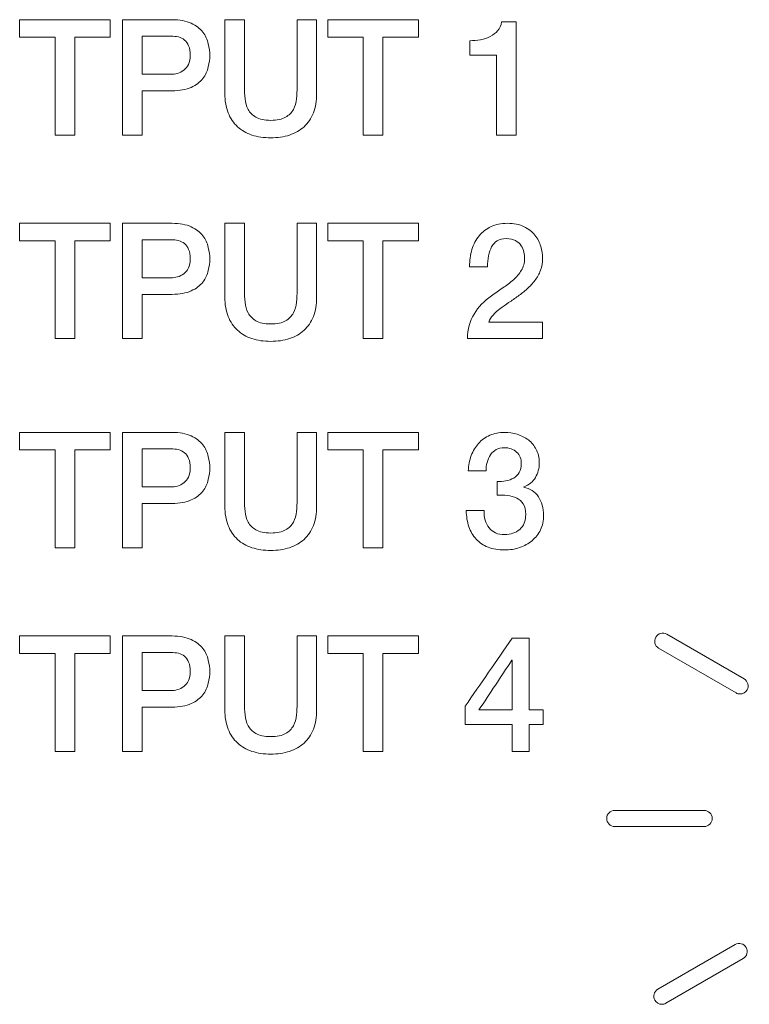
# Model space of a CAD drawing. Header units: millimetres. Extents: x 0 to 2122, y 0 to 1639.
# Tile 51 of 85: x 1728.92 to 1738.48, y 835.93 to 848.84. Entities that reach past the tile are written whole.
import ezdxf

# ---------------------------------------------------------------- set-up
doc = ezdxf.new("R2010")
doc.units = ezdxf.units.MM
doc.layers.add('2', color=7, linetype='Continuous', true_color=0xffffff)

msp = doc.modelspace()

# ---------------------------------------------------------------- linework, layer by layer
at = {"layer": '2', "color": 7, "linetype": 'Continuous', "lineweight": 13}
for points in [[(1728.916, 848.836), (1729.312, 848.836), (1729.707, 848.836), (1730.103, 848.836)], [(1728.916, 848.608), (1728.916, 848.684), (1728.916, 848.76), (1728.916, 848.836)], [(1730.103, 848.836), (1730.103, 848.76), (1730.103, 848.684), (1730.103, 848.608)], [(1730.263, 847.325), (1730.263, 847.325), (1730.263, 848.836), (1730.263, 848.836)], [(1731.606, 848.836), (1731.606, 848.836), (1731.863, 848.836), (1731.863, 848.836)], [(1731.863, 848.836), (1731.863, 848.836), (1731.863, 847.956), (1731.863, 847.956)], [(1732.552, 848.836), (1732.552, 848.836), (1732.809, 848.836), (1732.809, 848.836)], [(1732.809, 848.836), (1732.809, 848.836), (1732.809, 847.869), (1732.809, 847.869)], [(1732.955, 848.836), (1733.35, 848.836), (1733.746, 848.836), (1734.142, 848.836)], [(1732.955, 848.608), (1732.955, 848.684), (1732.955, 848.76), (1732.955, 848.836)], [(1734.142, 848.836), (1734.142, 848.76), (1734.142, 848.684), (1734.142, 848.608)], [(1735.181, 848.692), (1735.208, 848.723), (1735.226, 848.761), (1735.233, 848.807)], [(1735.233, 848.807), (1735.234, 848.807), (1735.425, 848.807), (1735.425, 848.807)], [(1735.425, 848.807), (1735.425, 848.807), (1735.425, 847.325), (1735.425, 847.325)], [(1731.164, 848.79), (1731.23, 848.758), (1731.281, 848.72), (1731.317, 848.673)], [(1731.317, 848.673), (1731.352, 848.627), (1731.376, 848.576), (1731.389, 848.521)], [(1735.085, 848.616), (1735.123, 848.636), (1735.155, 848.661), (1735.181, 848.692)], [(1729.381, 848.608), (1729.226, 848.608), (1729.071, 848.608), (1728.916, 848.608)], [(1729.381, 847.325), (1729.381, 847.752), (1729.381, 848.18), (1729.381, 848.608)], [(1730.103, 848.608), (1729.948, 848.608), (1729.792, 848.608), (1729.637, 848.608)], [(1729.637, 848.608), (1729.637, 848.18), (1729.637, 847.752), (1729.637, 847.325)], [(1730.52, 848.62), (1730.52, 848.62), (1730.52, 848.121), (1730.52, 848.121)], [(1731.076, 848.57), (1731.053, 848.59), (1731.026, 848.603), (1730.996, 848.61)], [(1731.131, 848.493), (1731.118, 848.526), (1731.1, 848.551), (1731.076, 848.57)], [(1733.419, 848.608), (1733.264, 848.608), (1733.109, 848.608), (1732.955, 848.608)], [(1733.419, 847.325), (1733.419, 847.752), (1733.419, 848.18), (1733.419, 848.608)], [(1734.142, 848.608), (1733.986, 848.608), (1733.831, 848.608), (1733.675, 848.608)], [(1733.675, 848.608), (1733.675, 848.18), (1733.675, 847.752), (1733.675, 847.325)], [(1734.815, 848.37), (1734.815, 848.37), (1734.815, 848.561), (1734.815, 848.561)], [(1735.168, 848.37), (1735.168, 848.37), (1734.815, 848.37), (1734.815, 848.37)], [(1735.168, 847.325), (1735.168, 847.325), (1735.168, 848.37), (1735.168, 848.37)], [(1730.984, 848.133), (1731.014, 848.142), (1731.042, 848.156), (1731.067, 848.175)], [(1731.067, 848.175), (1731.092, 848.194), (1731.113, 848.219), (1731.129, 848.251)], [(1731.317, 848.066), (1731.281, 848.019), (1731.23, 847.981), (1731.164, 847.95)], [(1730.52, 847.905), (1730.52, 847.905), (1730.52, 847.325), (1730.52, 847.325)], [(1731.863, 847.956), (1731.863, 847.905), (1731.865, 847.853), (1731.87, 847.801)], [(1732.809, 847.869), (1732.809, 847.771), (1732.795, 847.687), (1732.766, 847.615)], [(1732.401, 847.558), (1732.447, 847.584), (1732.482, 847.619), (1732.504, 847.661)], [(1732.766, 847.615), (1732.737, 847.543), (1732.697, 847.483), (1732.644, 847.434)], [(1732.644, 847.434), (1732.591, 847.385), (1732.528, 847.349), (1732.454, 847.325)], [(1729.637, 847.325), (1729.552, 847.325), (1729.466, 847.325), (1729.381, 847.325)], [(1730.52, 847.325), (1730.52, 847.325), (1730.263, 847.325), (1730.263, 847.325)], [(1733.675, 847.325), (1733.59, 847.325), (1733.504, 847.325), (1733.419, 847.325)], [(1735.425, 847.325), (1735.425, 847.325), (1735.168, 847.325), (1735.168, 847.325)], [(1728.916, 846.168), (1729.312, 846.168), (1729.707, 846.168), (1730.103, 846.168)], [(1728.916, 845.94), (1728.916, 846.016), (1728.916, 846.092), (1728.916, 846.168)], [(1730.103, 846.168), (1730.103, 846.092), (1730.103, 846.016), (1730.103, 845.94)], [(1730.263, 844.657), (1730.263, 844.657), (1730.263, 846.168), (1730.263, 846.168)], [(1731.164, 846.122), (1731.23, 846.091), (1731.281, 846.052), (1731.317, 846.005)], [(1731.606, 846.168), (1731.606, 846.168), (1731.863, 846.168), (1731.863, 846.168)], [(1731.863, 846.168), (1731.863, 846.168), (1731.863, 845.288), (1731.863, 845.288)], [(1732.552, 846.168), (1732.552, 846.168), (1732.809, 846.168), (1732.809, 846.168)], [(1732.809, 846.168), (1732.809, 846.168), (1732.809, 845.201), (1732.809, 845.201)], [(1732.955, 846.168), (1733.35, 846.168), (1733.746, 846.168), (1734.142, 846.168)], [(1732.955, 845.94), (1732.955, 846.016), (1732.955, 846.092), (1732.955, 846.168)], [(1734.142, 846.168), (1734.142, 846.092), (1734.142, 846.016), (1734.142, 845.94)], [(1735.527, 846.124), (1735.586, 846.094), (1735.634, 846.057), (1735.67, 846.012)], [(1735.67, 846.012), (1735.706, 845.967), (1735.732, 845.918), (1735.747, 845.865)], [(1729.381, 845.94), (1729.226, 845.94), (1729.071, 845.94), (1728.916, 845.94)], [(1729.381, 844.657), (1729.381, 845.085), (1729.381, 845.512), (1729.381, 845.94)], [(1730.103, 845.94), (1729.948, 845.94), (1729.792, 845.94), (1729.637, 845.94)], [(1729.637, 845.94), (1729.637, 845.512), (1729.637, 845.085), (1729.637, 844.657)], [(1730.52, 845.952), (1730.52, 845.952), (1730.52, 845.453), (1730.52, 845.453)], [(1731.076, 845.903), (1731.053, 845.922), (1731.026, 845.935), (1730.996, 845.942)], [(1731.131, 845.826), (1731.118, 845.858), (1731.1, 845.884), (1731.076, 845.903)], [(1733.419, 845.94), (1733.264, 845.94), (1733.109, 845.94), (1732.955, 845.94)], [(1733.419, 844.657), (1733.419, 845.085), (1733.419, 845.512), (1733.419, 845.94)], [(1734.142, 845.94), (1733.986, 845.94), (1733.831, 845.94), (1733.675, 845.94)], [(1733.675, 845.94), (1733.675, 845.512), (1733.675, 845.085), (1733.675, 844.657)], [(1735.177, 845.939), (1735.146, 845.92), (1735.122, 845.894), (1735.103, 845.86)], [(1735.49, 845.875), (1735.473, 845.901), (1735.448, 845.923), (1735.417, 845.941)], [(1735.526, 845.791), (1735.52, 845.821), (1735.508, 845.849), (1735.49, 845.875)], [(1734.813, 845.597), (1734.813, 845.679), (1734.823, 845.755), (1734.845, 845.824)], [(1735.492, 845.551), (1735.52, 845.596), (1735.534, 845.647), (1735.535, 845.705)], [(1735.535, 845.705), (1735.535, 845.732), (1735.533, 845.76), (1735.526, 845.791)], [(1735.047, 845.597), (1735.047, 845.597), (1734.813, 845.597), (1734.813, 845.597)], [(1730.984, 845.466), (1731.014, 845.474), (1731.042, 845.488), (1731.067, 845.507)], [(1735.743, 845.552), (1735.725, 845.504), (1735.701, 845.46), (1735.671, 845.42)], [(1731.317, 845.398), (1731.281, 845.351), (1731.23, 845.313), (1731.164, 845.283)], [(1735.102, 845.218), (1735.149, 845.253), (1735.198, 845.288), (1735.248, 845.321)], [(1735.671, 845.42), (1735.641, 845.38), (1735.607, 845.343), (1735.569, 845.309)], [(1730.52, 845.237), (1730.52, 845.237), (1730.52, 844.657), (1730.52, 844.657)], [(1731.863, 845.288), (1731.863, 845.237), (1731.865, 845.186), (1731.87, 845.133)], [(1732.809, 845.201), (1732.809, 845.104), (1732.795, 845.019), (1732.766, 844.947)], [(1734.872, 844.979), (1734.928, 845.071), (1735.005, 845.15), (1735.102, 845.218)], [(1731.87, 845.133), (1731.875, 845.081), (1731.888, 845.034), (1731.911, 844.993)], [(1735.326, 845.129), (1735.285, 845.102), (1735.247, 845.075), (1735.212, 845.049)], [(1731.911, 844.993), (1731.934, 844.951), (1731.968, 844.917), (1732.013, 844.89)], [(1732.766, 844.947), (1732.737, 844.875), (1732.697, 844.815), (1732.644, 844.766)], [(1734.786, 844.657), (1734.788, 844.78), (1734.817, 844.887), (1734.872, 844.979)], [(1735.121, 844.965), (1735.095, 844.936), (1735.077, 844.905), (1735.068, 844.873)], [(1735.212, 845.049), (1735.177, 845.022), (1735.147, 844.994), (1735.121, 844.965)], [(1735.068, 844.873), (1735.068, 844.873), (1735.768, 844.873), (1735.768, 844.873)], [(1735.768, 844.873), (1735.768, 844.873), (1735.768, 844.657), (1735.768, 844.657)], [(1729.637, 844.657), (1729.552, 844.657), (1729.466, 844.657), (1729.381, 844.657)], [(1730.52, 844.657), (1730.52, 844.657), (1730.263, 844.657), (1730.263, 844.657)], [(1733.675, 844.657), (1733.59, 844.657), (1733.504, 844.657), (1733.419, 844.657)], [(1735.768, 844.657), (1735.768, 844.657), (1734.786, 844.657), (1734.786, 844.657)], [(1728.916, 843.428), (1729.312, 843.428), (1729.707, 843.428), (1730.103, 843.428)], [(1728.916, 843.199), (1728.916, 843.276), (1728.916, 843.352), (1728.916, 843.428)], [(1730.103, 843.428), (1730.103, 843.352), (1730.103, 843.276), (1730.103, 843.199)], [(1730.263, 841.917), (1730.263, 841.917), (1730.263, 843.428), (1730.263, 843.428)], [(1731.164, 843.381), (1731.23, 843.35), (1731.281, 843.312), (1731.317, 843.265)], [(1731.606, 843.428), (1731.606, 843.428), (1731.863, 843.428), (1731.863, 843.428)], [(1731.863, 843.428), (1731.863, 843.428), (1731.863, 842.548), (1731.863, 842.547)], [(1732.552, 843.428), (1732.552, 843.428), (1732.809, 843.428), (1732.809, 843.428)], [(1732.809, 843.428), (1732.809, 843.428), (1732.809, 842.461), (1732.809, 842.461)], [(1732.955, 843.428), (1733.35, 843.428), (1733.746, 843.428), (1734.142, 843.428)], [(1732.955, 843.199), (1732.955, 843.276), (1732.955, 843.352), (1732.955, 843.428)], [(1734.142, 843.428), (1734.142, 843.352), (1734.142, 843.276), (1734.142, 843.199)], [(1735.438, 843.403), (1735.492, 843.386), (1735.541, 843.361), (1735.584, 843.329)], [(1729.381, 843.199), (1729.226, 843.199), (1729.071, 843.199), (1728.916, 843.199)], [(1729.381, 841.917), (1729.381, 842.344), (1729.381, 842.772), (1729.381, 843.199)], [(1730.103, 843.199), (1729.948, 843.199), (1729.792, 843.199), (1729.637, 843.199)], [(1729.637, 843.199), (1729.637, 842.772), (1729.637, 842.344), (1729.637, 841.917)], [(1730.52, 843.212), (1730.52, 843.212), (1730.52, 842.713), (1730.52, 842.713)], [(1731.076, 843.162), (1731.053, 843.181), (1731.026, 843.194), (1730.996, 843.202)], [(1731.131, 843.085), (1731.118, 843.118), (1731.1, 843.143), (1731.076, 843.162)], [(1733.419, 843.199), (1733.264, 843.199), (1733.109, 843.199), (1732.955, 843.199)], [(1733.419, 841.917), (1733.419, 842.344), (1733.419, 842.772), (1733.419, 843.199)], [(1734.142, 843.199), (1733.986, 843.199), (1733.831, 843.199), (1733.675, 843.199)], [(1733.675, 843.199), (1733.675, 842.772), (1733.675, 842.344), (1733.675, 841.917)], [(1734.796, 842.924), (1734.799, 842.996), (1734.812, 843.063), (1734.835, 843.124)], [(1735.087, 843.133), (1735.067, 843.104), (1735.053, 843.071), (1735.043, 843.035)], [(1735.162, 843.202), (1735.132, 843.185), (1735.107, 843.162), (1735.087, 843.133)], [(1735.043, 843.035), (1735.033, 842.999), (1735.029, 842.962), (1735.03, 842.924)], [(1735.03, 842.924), (1735.03, 842.924), (1734.796, 842.924), (1734.796, 842.924)], [(1735.392, 842.83), (1735.422, 842.848), (1735.446, 842.872), (1735.465, 842.903)], [(1730.984, 842.725), (1731.014, 842.734), (1731.042, 842.748), (1731.067, 842.767)], [(1735.174, 842.785), (1735.213, 842.783), (1735.251, 842.786), (1735.289, 842.793)], [(1735.174, 842.605), (1735.174, 842.605), (1735.174, 842.785), (1735.174, 842.785)], [(1735.289, 842.793), (1735.327, 842.8), (1735.362, 842.812), (1735.392, 842.83)], [(1735.677, 842.836), (1735.644, 842.781), (1735.593, 842.74), (1735.523, 842.715)], [(1731.317, 842.658), (1731.281, 842.611), (1731.23, 842.573), (1731.164, 842.542)], [(1735.523, 842.715), (1735.523, 842.715), (1735.523, 842.71), (1735.523, 842.71)], [(1730.52, 842.497), (1730.52, 842.497), (1730.52, 841.917), (1730.52, 841.917)], [(1731.863, 842.547), (1731.863, 842.497), (1731.865, 842.445), (1731.87, 842.393)], [(1731.87, 842.393), (1731.875, 842.341), (1731.888, 842.294), (1731.911, 842.252)], [(1732.809, 842.461), (1732.809, 842.363), (1732.795, 842.279), (1732.766, 842.207)], [(1734.805, 842.192), (1734.783, 842.255), (1734.771, 842.326), (1734.77, 842.404)], [(1734.77, 842.404), (1734.77, 842.404), (1735.004, 842.404), (1735.004, 842.404)], [(1735.004, 842.404), (1735.001, 842.313), (1735.023, 842.238), (1735.069, 842.178)], [(1731.911, 842.252), (1731.934, 842.211), (1731.968, 842.176), (1732.013, 842.15)], [(1732.766, 842.207), (1732.737, 842.135), (1732.697, 842.074), (1732.644, 842.026)], [(1735.743, 842.151), (1735.716, 842.095), (1735.679, 842.048), (1735.632, 842.009)], [(1735.632, 842.009), (1735.585, 841.97), (1735.532, 841.94), (1735.47, 841.919)], [(1729.637, 841.917), (1729.552, 841.917), (1729.466, 841.917), (1729.381, 841.917)], [(1730.52, 841.917), (1730.52, 841.917), (1730.263, 841.917), (1730.263, 841.917)], [(1733.675, 841.917), (1733.59, 841.917), (1733.504, 841.917), (1733.419, 841.917)], [(1737.254, 840.744), (1737.283, 840.795), (1737.347, 840.812), (1737.398, 840.783)], [(1728.916, 840.76), (1729.312, 840.76), (1729.707, 840.76), (1730.103, 840.76)], [(1728.916, 840.531), (1728.916, 840.607), (1728.916, 840.683), (1728.916, 840.76)], [(1730.103, 840.76), (1730.103, 840.683), (1730.103, 840.607), (1730.103, 840.531)], [(1730.263, 839.248), (1730.263, 839.248), (1730.263, 840.76), (1730.263, 840.76)], [(1731.164, 840.713), (1731.23, 840.682), (1731.281, 840.643), (1731.317, 840.597)], [(1731.606, 840.76), (1731.606, 840.76), (1731.863, 840.76), (1731.863, 840.76)], [(1731.863, 840.76), (1731.863, 840.76), (1731.863, 839.879), (1731.863, 839.879)], [(1732.552, 840.76), (1732.552, 840.76), (1732.809, 840.76), (1732.809, 840.76)], [(1732.809, 840.76), (1732.809, 840.76), (1732.809, 839.792), (1732.809, 839.792)], [(1732.955, 840.76), (1733.35, 840.76), (1733.746, 840.76), (1734.142, 840.76)], [(1732.955, 840.531), (1732.955, 840.607), (1732.955, 840.683), (1732.955, 840.76)], [(1734.142, 840.76), (1734.142, 840.683), (1734.142, 840.607), (1734.142, 840.531)], [(1734.755, 839.839), (1734.961, 840.136), (1735.166, 840.433), (1735.371, 840.73)], [(1735.371, 840.73), (1735.445, 840.73), (1735.519, 840.73), (1735.593, 840.73)], [(1735.593, 840.73), (1735.593, 840.417), (1735.593, 840.103), (1735.593, 839.79)], [(1737.292, 840.599), (1737.242, 840.629), (1737.225, 840.694), (1737.254, 840.744)], [(1737.398, 840.783), (1737.398, 840.783), (1738.412, 840.197), (1738.412, 840.197)], [(1730.52, 840.544), (1730.52, 840.544), (1730.52, 840.044), (1730.52, 840.044)], [(1738.306, 840.014), (1738.306, 840.014), (1737.292, 840.599), (1737.292, 840.599)], [(1729.381, 840.531), (1729.226, 840.531), (1729.071, 840.531), (1728.916, 840.531)], [(1729.381, 839.248), (1729.381, 839.676), (1729.381, 840.103), (1729.381, 840.531)], [(1730.103, 840.531), (1729.948, 840.531), (1729.792, 840.531), (1729.637, 840.531)], [(1729.637, 840.531), (1729.637, 840.103), (1729.637, 839.676), (1729.637, 839.248)], [(1731.076, 840.494), (1731.053, 840.513), (1731.026, 840.526), (1730.996, 840.533)], [(1731.131, 840.417), (1731.118, 840.449), (1731.1, 840.475), (1731.076, 840.494)], [(1733.419, 840.531), (1733.264, 840.531), (1733.109, 840.531), (1732.955, 840.531)], [(1733.419, 839.248), (1733.419, 839.676), (1733.419, 840.103), (1733.419, 840.531)], [(1734.142, 840.531), (1733.986, 840.531), (1733.831, 840.531), (1733.675, 840.531)], [(1733.675, 840.531), (1733.675, 840.103), (1733.675, 839.676), (1733.675, 839.248)], [(1735.367, 840.442), (1735.224, 840.225), (1735.08, 840.007), (1734.936, 839.79)], [(1735.371, 840.442), (1735.37, 840.442), (1735.369, 840.442), (1735.367, 840.442)], [(1735.371, 839.79), (1735.371, 840.007), (1735.371, 840.225), (1735.371, 840.442)], [(1738.412, 840.197), (1738.463, 840.168), (1738.48, 840.103), (1738.451, 840.053)], [(1730.984, 840.057), (1731.014, 840.065), (1731.042, 840.079), (1731.067, 840.098)], [(1738.451, 840.053), (1738.431, 840.019), (1738.396, 840), (1738.359, 840)], [(1731.317, 839.989), (1731.281, 839.943), (1731.23, 839.904), (1731.164, 839.874)], [(1738.359, 840), (1738.341, 840), (1738.323, 840.004), (1738.306, 840.014)], [(1730.52, 839.828), (1730.52, 839.828), (1730.52, 839.248), (1730.52, 839.248)], [(1731.863, 839.879), (1731.863, 839.828), (1731.865, 839.777), (1731.87, 839.725)], [(1732.809, 839.792), (1732.809, 839.695), (1732.795, 839.61), (1732.766, 839.538)], [(1734.755, 839.6), (1734.755, 839.679), (1734.755, 839.759), (1734.755, 839.839)], [(1734.936, 839.79), (1735.081, 839.79), (1735.226, 839.79), (1735.371, 839.79)], [(1735.593, 839.79), (1735.655, 839.79), (1735.716, 839.79), (1735.778, 839.79)], [(1735.778, 839.79), (1735.778, 839.727), (1735.778, 839.663), (1735.778, 839.6)], [(1731.87, 839.725), (1731.875, 839.672), (1731.888, 839.625), (1731.911, 839.584)], [(1731.911, 839.584), (1731.934, 839.542), (1731.968, 839.508), (1732.013, 839.481)], [(1732.766, 839.538), (1732.737, 839.466), (1732.697, 839.406), (1732.644, 839.357)], [(1735.371, 839.6), (1735.166, 839.6), (1734.961, 839.6), (1734.755, 839.6)], [(1735.371, 839.248), (1735.371, 839.365), (1735.371, 839.483), (1735.371, 839.6)], [(1735.778, 839.6), (1735.716, 839.6), (1735.655, 839.6), (1735.593, 839.6)], [(1735.593, 839.6), (1735.593, 839.483), (1735.593, 839.365), (1735.593, 839.248)], [(1729.637, 839.248), (1729.552, 839.248), (1729.466, 839.248), (1729.381, 839.248)], [(1730.52, 839.248), (1730.52, 839.248), (1730.263, 839.248), (1730.263, 839.248)], [(1733.675, 839.248), (1733.59, 839.248), (1733.504, 839.248), (1733.419, 839.248)], [(1735.593, 839.248), (1735.519, 839.248), (1735.445, 839.248), (1735.371, 839.248)], [(1737.28, 836.13), (1737.28, 836.13), (1738.295, 836.716), (1738.295, 836.716)], [(1738.295, 836.716), (1738.345, 836.746), (1738.41, 836.728), (1738.439, 836.677)], [(1738.439, 836.677), (1738.468, 836.627), (1738.451, 836.562), (1738.401, 836.533)], [(1738.401, 836.533), (1738.401, 836.533), (1737.387, 835.947), (1737.387, 835.947)], [(1737.242, 835.986), (1737.213, 836.037), (1737.23, 836.101), (1737.28, 836.13)], [(1737.334, 835.933), (1737.297, 835.933), (1737.261, 835.952), (1737.242, 835.986)], [(1737.387, 835.947), (1737.37, 835.938), (1737.351, 835.933), (1737.334, 835.933)]]:
    msp.add_open_spline(points, degree=3, dxfattribs=at)
for points, knots in [([(1730.263, 848.836), (1730.263, 848.836), (1730.91, 848.836), (1730.91, 848.836), (1731.014, 848.836), (1731.099, 848.821), (1731.164, 848.79)], [0, 0, 0, 0, 0.0769231, 0.0769231, 0.0769231, 0.1538462, 0.1538462, 0.1538462, 0.1538462]), ([(1731.649, 847.615), (1731.62, 847.687), (1731.606, 847.771), (1731.606, 847.869), (1731.606, 847.869), (1731.606, 848.836), (1731.606, 848.836)], [0.90909091, 0.90909091, 0.90909091, 0.90909091, 0.95454545, 0.95454545, 0.95454545, 1, 1, 1, 1]), ([(1732.504, 847.661), (1732.527, 847.702), (1732.541, 847.749), (1732.55, 847.853), (1732.552, 847.905), (1732.552, 847.956), (1732.552, 847.956), (1732.552, 848.836), (1732.552, 848.836)], [0.3636364, 0.3636364, 0.3636364, 0.3636364, 0.4090909, 0.4090909, 0.4545455, 0.4545455, 0.4545455, 0.5, 0.5, 0.5, 0.5]), ([(1730.996, 848.61), (1730.966, 848.617), (1730.934, 848.62), (1730.9, 848.62), (1730.9, 848.62), (1730.52, 848.62), (1730.52, 848.62)], [0.7272727, 0.7272727, 0.7272727, 0.7272727, 0.8181818, 0.8181818, 0.8181818, 0.9090909, 0.9090909, 0.9090909, 0.9090909]), ([(1734.815, 848.561), (1734.864, 848.561), (1734.912, 848.565), (1735.005, 848.582), (1735.047, 848.596), (1735.085, 848.616)], [0, 0, 0, 0, 0.1, 0.1, 0.2, 0.2, 0.2, 0.2]), ([(1731.129, 848.251), (1731.144, 848.283), (1731.152, 848.322), (1731.152, 848.42), (1731.146, 848.461), (1731.131, 848.493)], [0.3636364, 0.3636364, 0.3636364, 0.3636364, 0.4545455, 0.4545455, 0.5454545, 0.5454545, 0.5454545, 0.5454545]), ([(1731.389, 848.521), (1731.402, 848.466), (1731.409, 848.415), (1731.409, 848.322), (1731.402, 848.271), (1731.376, 848.163), (1731.352, 848.112), (1731.317, 848.066)], [0.3076923, 0.3076923, 0.3076923, 0.3076923, 0.3846154, 0.3846154, 0.4615385, 0.4615385, 0.5384615, 0.5384615, 0.5384615, 0.5384615]), ([(1730.52, 848.121), (1730.52, 848.121), (1730.896, 848.121), (1730.896, 848.121), (1730.924, 848.121), (1730.954, 848.125), (1730.984, 848.133)], [0, 0, 0, 0, 0.0909091, 0.0909091, 0.0909091, 0.1818182, 0.1818182, 0.1818182, 0.1818182]), ([(1731.164, 847.95), (1731.099, 847.92), (1731.014, 847.905), (1730.91, 847.905), (1730.91, 847.905), (1730.52, 847.905), (1730.52, 847.905)], [0.6153846, 0.6153846, 0.6153846, 0.6153846, 0.6923077, 0.6923077, 0.6923077, 0.7692308, 0.7692308, 0.7692308, 0.7692308]), ([(1731.87, 847.801), (1731.875, 847.749), (1731.888, 847.702), (1731.934, 847.619), (1731.968, 847.584), (1732.013, 847.558)], [0.13636364, 0.13636364, 0.13636364, 0.13636364, 0.18181818, 0.18181818, 0.22727273, 0.22727273, 0.22727273, 0.22727273]), ([(1731.961, 847.325), (1731.887, 847.349), (1731.824, 847.385), (1731.719, 847.483), (1731.678, 847.543), (1731.649, 847.615)], [0.81818182, 0.81818182, 0.81818182, 0.81818182, 0.86363636, 0.86363636, 0.90909091, 0.90909091, 0.90909091, 0.90909091]), ([(1732.013, 847.558), (1732.059, 847.531), (1732.124, 847.517), (1732.291, 847.517), (1732.356, 847.531), (1732.401, 847.558)], [0.22727273, 0.22727273, 0.22727273, 0.22727273, 0.27272727, 0.27272727, 0.31818182, 0.31818182, 0.31818182, 0.31818182]), ([(1732.454, 847.325), (1732.38, 847.301), (1732.298, 847.289), (1732.117, 847.289), (1732.035, 847.301), (1731.961, 847.325)], [0.72727273, 0.72727273, 0.72727273, 0.72727273, 0.77272727, 0.77272727, 0.81818182, 0.81818182, 0.81818182, 0.81818182]), ([(1730.263, 846.168), (1730.263, 846.168), (1730.91, 846.168), (1730.91, 846.168), (1731.014, 846.168), (1731.099, 846.153), (1731.164, 846.122)], [0, 0, 0, 0, 0.0769231, 0.0769231, 0.0769231, 0.1538462, 0.1538462, 0.1538462, 0.1538462]), ([(1731.649, 844.947), (1731.62, 845.019), (1731.606, 845.104), (1731.606, 845.201), (1731.606, 845.201), (1731.606, 846.168), (1731.606, 846.168)], [0.90909091, 0.90909091, 0.90909091, 0.90909091, 0.95454545, 0.95454545, 0.95454545, 1, 1, 1, 1]), ([(1732.504, 844.993), (1732.527, 845.034), (1732.541, 845.081), (1732.55, 845.186), (1732.552, 845.237), (1732.552, 845.288), (1732.552, 845.288), (1732.552, 846.168), (1732.552, 846.168)], [0.3636364, 0.3636364, 0.3636364, 0.3636364, 0.4090909, 0.4090909, 0.4545455, 0.4545455, 0.4545455, 0.5, 0.5, 0.5, 0.5]), ([(1734.845, 845.824), (1734.866, 845.894), (1734.898, 845.955), (1734.982, 846.056), (1735.034, 846.096), (1735.156, 846.154), (1735.227, 846.168), (1735.308, 846.168), (1735.395, 846.168), (1735.468, 846.154), (1735.527, 846.124)], [0.5, 0.5, 0.5, 0.5, 0.5294118, 0.5294118, 0.5588235, 0.5588235, 0.5882353, 0.5882353, 0.5882353, 0.6176471, 0.6176471, 0.6176471, 0.6176471]), ([(1731.317, 846.005), (1731.352, 845.959), (1731.376, 845.908), (1731.402, 845.798), (1731.409, 845.747), (1731.409, 845.654), (1731.402, 845.604), (1731.376, 845.495), (1731.352, 845.445), (1731.317, 845.398)], [0.2307692, 0.2307692, 0.2307692, 0.2307692, 0.3076923, 0.3076923, 0.3846154, 0.3846154, 0.4615385, 0.4615385, 0.5384615, 0.5384615, 0.5384615, 0.5384615]), ([(1735.417, 845.941), (1735.385, 845.959), (1735.344, 845.967), (1735.293, 845.967), (1735.247, 845.967), (1735.208, 845.958), (1735.177, 845.939)], [0.29411765, 0.29411765, 0.29411765, 0.29411765, 0.32352941, 0.32352941, 0.32352941, 0.35294118, 0.35294118, 0.35294118, 0.35294118]), ([(1730.996, 845.942), (1730.966, 845.949), (1730.934, 845.952), (1730.9, 845.952), (1730.9, 845.952), (1730.52, 845.952), (1730.52, 845.952)], [0.7272727, 0.7272727, 0.7272727, 0.7272727, 0.8181818, 0.8181818, 0.8181818, 0.9090909, 0.9090909, 0.9090909, 0.9090909]), ([(1735.103, 845.86), (1735.085, 845.827), (1735.071, 845.788), (1735.054, 845.698), (1735.048, 845.649), (1735.047, 845.597)], [0.38235294, 0.38235294, 0.38235294, 0.38235294, 0.41176471, 0.41176471, 0.44117647, 0.44117647, 0.44117647, 0.44117647]), ([(1735.747, 845.865), (1735.762, 845.812), (1735.77, 845.761), (1735.77, 845.713), (1735.77, 845.654), (1735.761, 845.6), (1735.743, 845.552)], [0.67647059, 0.67647059, 0.67647059, 0.67647059, 0.70588235, 0.70588235, 0.70588235, 0.73529412, 0.73529412, 0.73529412, 0.73529412]), ([(1731.067, 845.507), (1731.092, 845.526), (1731.113, 845.551), (1731.144, 845.615), (1731.152, 845.655), (1731.152, 845.752), (1731.146, 845.793), (1731.131, 845.826)], [0.2727273, 0.2727273, 0.2727273, 0.2727273, 0.3636364, 0.3636364, 0.4545455, 0.4545455, 0.5454545, 0.5454545, 0.5454545, 0.5454545]), ([(1730.52, 845.453), (1730.52, 845.453), (1730.896, 845.453), (1730.896, 845.453), (1730.924, 845.453), (1730.954, 845.457), (1730.984, 845.466)], [0, 0, 0, 0, 0.0909091, 0.0909091, 0.0909091, 0.1818182, 0.1818182, 0.1818182, 0.1818182]), ([(1735.248, 845.321), (1735.299, 845.354), (1735.345, 845.389), (1735.43, 845.466), (1735.465, 845.507), (1735.492, 845.551)], [0.11764706, 0.11764706, 0.11764706, 0.11764706, 0.14705882, 0.14705882, 0.17647059, 0.17647059, 0.17647059, 0.17647059]), ([(1731.164, 845.283), (1731.099, 845.252), (1731.014, 845.237), (1730.91, 845.237), (1730.91, 845.237), (1730.52, 845.237), (1730.52, 845.237)], [0.6153846, 0.6153846, 0.6153846, 0.6153846, 0.6923077, 0.6923077, 0.6923077, 0.7692308, 0.7692308, 0.7692308, 0.7692308]), ([(1735.569, 845.309), (1735.53, 845.275), (1735.49, 845.243), (1735.408, 845.184), (1735.367, 845.156), (1735.326, 845.129)], [0.79411765, 0.79411765, 0.79411765, 0.79411765, 0.82352941, 0.82352941, 0.85294118, 0.85294118, 0.85294118, 0.85294118]), ([(1732.644, 844.766), (1732.591, 844.717), (1732.528, 844.681), (1732.38, 844.633), (1732.298, 844.621), (1732.117, 844.621), (1732.035, 844.633), (1731.887, 844.681), (1731.824, 844.717), (1731.719, 844.815), (1731.678, 844.875), (1731.649, 844.947)], [0.6818182, 0.6818182, 0.6818182, 0.6818182, 0.7272727, 0.7272727, 0.7727273, 0.7727273, 0.8181818, 0.8181818, 0.8636364, 0.8636364, 0.9090909, 0.9090909, 0.9090909, 0.9090909]), ([(1732.013, 844.89), (1732.059, 844.863), (1732.124, 844.85), (1732.291, 844.85), (1732.356, 844.863), (1732.447, 844.917), (1732.482, 844.951), (1732.504, 844.993)], [0.2272727, 0.2272727, 0.2272727, 0.2272727, 0.2727273, 0.2727273, 0.3181818, 0.3181818, 0.3636364, 0.3636364, 0.3636364, 0.3636364]), ([(1730.263, 843.428), (1730.263, 843.428), (1730.91, 843.428), (1730.91, 843.428), (1731.014, 843.428), (1731.099, 843.412), (1731.164, 843.381)], [0, 0, 0, 0, 0.0769231, 0.0769231, 0.0769231, 0.1538462, 0.1538462, 0.1538462, 0.1538462]), ([(1731.649, 842.207), (1731.62, 842.279), (1731.606, 842.363), (1731.606, 842.461), (1731.606, 842.461), (1731.606, 843.428), (1731.606, 843.428)], [0.90909091, 0.90909091, 0.90909091, 0.90909091, 0.95454545, 0.95454545, 0.95454545, 1, 1, 1, 1]), ([(1732.504, 842.252), (1732.527, 842.294), (1732.541, 842.341), (1732.55, 842.445), (1732.552, 842.497), (1732.552, 842.547), (1732.552, 842.548), (1732.552, 843.428), (1732.552, 843.428)], [0.3636364, 0.3636364, 0.3636364, 0.3636364, 0.4090909, 0.4090909, 0.4545455, 0.4545455, 0.4545455, 0.5, 0.5, 0.5, 0.5]), ([(1734.835, 843.124), (1734.859, 843.186), (1734.891, 843.239), (1734.971, 843.329), (1735.02, 843.365), (1735.078, 843.39)], [0.28571429, 0.28571429, 0.28571429, 0.28571429, 0.30952381, 0.30952381, 0.33333333, 0.33333333, 0.33333333, 0.33333333]), ([(1735.078, 843.39), (1735.135, 843.415), (1735.2, 843.428), (1735.273, 843.428), (1735.329, 843.428), (1735.384, 843.42), (1735.438, 843.403)], [0.33333333, 0.33333333, 0.33333333, 0.33333333, 0.35714286, 0.35714286, 0.35714286, 0.38095238, 0.38095238, 0.38095238, 0.38095238]), ([(1731.317, 843.265), (1731.352, 843.218), (1731.376, 843.168), (1731.402, 843.058), (1731.409, 843.007), (1731.409, 842.914), (1731.402, 842.863), (1731.376, 842.755), (1731.352, 842.704), (1731.317, 842.658)], [0.2307692, 0.2307692, 0.2307692, 0.2307692, 0.3076923, 0.3076923, 0.3846154, 0.3846154, 0.4615385, 0.4615385, 0.5384615, 0.5384615, 0.5384615, 0.5384615]), ([(1735.584, 843.329), (1735.627, 843.296), (1735.661, 843.255), (1735.714, 843.155), (1735.727, 843.097), (1735.727, 843.032), (1735.727, 842.957), (1735.71, 842.892), (1735.677, 842.836)], [0.4047619, 0.4047619, 0.4047619, 0.4047619, 0.42857143, 0.42857143, 0.45238095, 0.45238095, 0.45238095, 0.47619048, 0.47619048, 0.47619048, 0.47619048]), ([(1730.996, 843.202), (1730.966, 843.209), (1730.934, 843.212), (1730.9, 843.212), (1730.9, 843.212), (1730.52, 843.212), (1730.52, 843.212)], [0.7272727, 0.7272727, 0.7272727, 0.7272727, 0.8181818, 0.8181818, 0.8181818, 0.9090909, 0.9090909, 0.9090909, 0.9090909]), ([(1735.43, 843.17), (1735.388, 843.208), (1735.334, 843.227), (1735.269, 843.227), (1735.228, 843.227), (1735.192, 843.218), (1735.162, 843.202)], [0.11904762, 0.11904762, 0.11904762, 0.11904762, 0.14285714, 0.14285714, 0.14285714, 0.16666667, 0.16666667, 0.16666667, 0.16666667]), ([(1735.465, 842.903), (1735.483, 842.934), (1735.492, 842.972), (1735.492, 843.017), (1735.492, 843.081), (1735.472, 843.132), (1735.43, 843.17)], [0.07142857, 0.07142857, 0.07142857, 0.07142857, 0.0952381, 0.0952381, 0.0952381, 0.11904762, 0.11904762, 0.11904762, 0.11904762]), ([(1731.067, 842.767), (1731.092, 842.786), (1731.113, 842.811), (1731.144, 842.875), (1731.152, 842.914), (1731.152, 843.012), (1731.146, 843.053), (1731.131, 843.085)], [0.2727273, 0.2727273, 0.2727273, 0.2727273, 0.3636364, 0.3636364, 0.4545455, 0.4545455, 0.5454545, 0.5454545, 0.5454545, 0.5454545]), ([(1730.52, 842.713), (1730.52, 842.713), (1730.896, 842.713), (1730.896, 842.713), (1730.924, 842.713), (1730.954, 842.717), (1730.984, 842.725)], [0, 0, 0, 0, 0.0909091, 0.0909091, 0.0909091, 0.1818182, 0.1818182, 0.1818182, 0.1818182]), ([(1735.431, 842.568), (1735.395, 842.585), (1735.355, 842.596), (1735.266, 842.605), (1735.221, 842.606), (1735.174, 842.605)], [0.92857143, 0.92857143, 0.92857143, 0.92857143, 0.95238095, 0.95238095, 0.97619048, 0.97619048, 0.97619048, 0.97619048]), ([(1735.523, 842.71), (1735.605, 842.694), (1735.67, 842.652), (1735.761, 842.518), (1735.784, 842.436), (1735.784, 842.34), (1735.784, 842.27), (1735.77, 842.206), (1735.743, 842.151)], [0.52380952, 0.52380952, 0.52380952, 0.52380952, 0.54761905, 0.54761905, 0.57142857, 0.57142857, 0.57142857, 0.5952381, 0.5952381, 0.5952381, 0.5952381]), ([(1731.164, 842.542), (1731.099, 842.512), (1731.014, 842.497), (1730.91, 842.497), (1730.91, 842.497), (1730.52, 842.497), (1730.52, 842.497)], [0.6153846, 0.6153846, 0.6153846, 0.6153846, 0.6923077, 0.6923077, 0.6923077, 0.7692308, 0.7692308, 0.7692308, 0.7692308]), ([(1735.471, 842.157), (1735.524, 842.203), (1735.55, 842.268), (1735.55, 842.353), (1735.55, 842.411), (1735.539, 842.456), (1735.495, 842.524), (1735.467, 842.55), (1735.431, 842.568)], [0.85714286, 0.85714286, 0.85714286, 0.85714286, 0.88095238, 0.88095238, 0.88095238, 0.9047619, 0.9047619, 0.92857143, 0.92857143, 0.92857143, 0.92857143]), ([(1732.013, 842.15), (1732.059, 842.123), (1732.124, 842.109), (1732.291, 842.109), (1732.356, 842.123), (1732.447, 842.176), (1732.482, 842.211), (1732.504, 842.252)], [0.2272727, 0.2272727, 0.2272727, 0.2272727, 0.2727273, 0.2727273, 0.3181818, 0.3181818, 0.3636364, 0.3636364, 0.3636364, 0.3636364]), ([(1732.644, 842.026), (1732.591, 841.977), (1732.528, 841.941), (1732.38, 841.893), (1732.298, 841.881), (1732.117, 841.881), (1732.035, 841.893), (1731.887, 841.941), (1731.824, 841.977), (1731.719, 842.074), (1731.678, 842.135), (1731.649, 842.207)], [0.6818182, 0.6818182, 0.6818182, 0.6818182, 0.7272727, 0.7272727, 0.7727273, 0.7727273, 0.8181818, 0.8181818, 0.8636364, 0.8636364, 0.9090909, 0.9090909, 0.9090909, 0.9090909]), ([(1735.056, 841.924), (1734.994, 841.949), (1734.942, 841.984), (1734.859, 842.074), (1734.826, 842.128), (1734.805, 842.192)], [0.69047619, 0.69047619, 0.69047619, 0.69047619, 0.71428571, 0.71428571, 0.73809524, 0.73809524, 0.73809524, 0.73809524]), ([(1735.069, 842.178), (1735.115, 842.118), (1735.183, 842.088), (1735.275, 842.088), (1735.353, 842.088), (1735.418, 842.111), (1735.471, 842.157)], [0.80952381, 0.80952381, 0.80952381, 0.80952381, 0.83333333, 0.83333333, 0.83333333, 0.85714286, 0.85714286, 0.85714286, 0.85714286]), ([(1735.47, 841.919), (1735.408, 841.898), (1735.343, 841.887), (1735.275, 841.887), (1735.191, 841.887), (1735.118, 841.899), (1735.056, 841.924)], [0.64285714, 0.64285714, 0.64285714, 0.64285714, 0.66666667, 0.66666667, 0.66666667, 0.69047619, 0.69047619, 0.69047619, 0.69047619]), ([(1730.263, 840.76), (1730.263, 840.76), (1730.91, 840.76), (1730.91, 840.76), (1731.014, 840.76), (1731.099, 840.744), (1731.164, 840.713)], [0, 0, 0, 0, 0.0769231, 0.0769231, 0.0769231, 0.1538462, 0.1538462, 0.1538462, 0.1538462]), ([(1731.649, 839.538), (1731.62, 839.61), (1731.606, 839.695), (1731.606, 839.792), (1731.606, 839.792), (1731.606, 840.76), (1731.606, 840.76)], [0.90909091, 0.90909091, 0.90909091, 0.90909091, 0.95454545, 0.95454545, 0.95454545, 1, 1, 1, 1]), ([(1732.504, 839.584), (1732.527, 839.625), (1732.541, 839.672), (1732.55, 839.777), (1732.552, 839.828), (1732.552, 839.879), (1732.552, 839.879), (1732.552, 840.76), (1732.552, 840.76)], [0.3636364, 0.3636364, 0.3636364, 0.3636364, 0.4090909, 0.4090909, 0.4545455, 0.4545455, 0.4545455, 0.5, 0.5, 0.5, 0.5]), ([(1730.996, 840.533), (1730.966, 840.54), (1730.934, 840.544), (1730.9, 840.544), (1730.9, 840.544), (1730.52, 840.544), (1730.52, 840.544)], [0.7272727, 0.7272727, 0.7272727, 0.7272727, 0.8181818, 0.8181818, 0.8181818, 0.9090909, 0.9090909, 0.9090909, 0.9090909]), ([(1731.317, 840.597), (1731.352, 840.55), (1731.376, 840.499), (1731.402, 840.389), (1731.409, 840.338), (1731.409, 840.245), (1731.402, 840.195), (1731.376, 840.086), (1731.352, 840.036), (1731.317, 839.989)], [0.2307692, 0.2307692, 0.2307692, 0.2307692, 0.3076923, 0.3076923, 0.3846154, 0.3846154, 0.4615385, 0.4615385, 0.5384615, 0.5384615, 0.5384615, 0.5384615]), ([(1731.067, 840.098), (1731.092, 840.117), (1731.113, 840.143), (1731.144, 840.206), (1731.152, 840.246), (1731.152, 840.343), (1731.146, 840.384), (1731.131, 840.417)], [0.2727273, 0.2727273, 0.2727273, 0.2727273, 0.3636364, 0.3636364, 0.4545455, 0.4545455, 0.5454545, 0.5454545, 0.5454545, 0.5454545]), ([(1730.52, 840.044), (1730.52, 840.044), (1730.896, 840.044), (1730.896, 840.044), (1730.924, 840.044), (1730.954, 840.048), (1730.984, 840.057)], [0, 0, 0, 0, 0.0909091, 0.0909091, 0.0909091, 0.1818182, 0.1818182, 0.1818182, 0.1818182]), ([(1731.164, 839.874), (1731.099, 839.843), (1731.014, 839.828), (1730.91, 839.828), (1730.91, 839.828), (1730.52, 839.828), (1730.52, 839.828)], [0.6153846, 0.6153846, 0.6153846, 0.6153846, 0.6923077, 0.6923077, 0.6923077, 0.7692308, 0.7692308, 0.7692308, 0.7692308]), ([(1732.644, 839.357), (1732.591, 839.309), (1732.528, 839.272), (1732.38, 839.224), (1732.298, 839.212), (1732.117, 839.212), (1732.035, 839.224), (1731.887, 839.272), (1731.824, 839.309), (1731.719, 839.406), (1731.678, 839.466), (1731.649, 839.538)], [0.6818182, 0.6818182, 0.6818182, 0.6818182, 0.7272727, 0.7272727, 0.7727273, 0.7727273, 0.8181818, 0.8181818, 0.8636364, 0.8636364, 0.9090909, 0.9090909, 0.9090909, 0.9090909]), ([(1732.013, 839.481), (1732.059, 839.454), (1732.124, 839.441), (1732.291, 839.441), (1732.356, 839.454), (1732.447, 839.508), (1732.482, 839.542), (1732.504, 839.584)], [0.2272727, 0.2272727, 0.2272727, 0.2272727, 0.2727273, 0.2727273, 0.3181818, 0.3181818, 0.3636364, 0.3636364, 0.3636364, 0.3636364]), ([(1737.888, 838.263), (1737.888, 838.263), (1736.717, 838.263), (1736.717, 838.263), (1736.658, 838.263), (1736.611, 838.31), (1736.611, 838.427), (1736.658, 838.474), (1736.717, 838.474), (1736.717, 838.474), (1737.888, 838.474), (1737.888, 838.474), (1737.946, 838.474), (1737.994, 838.427), (1737.994, 838.31), (1737.946, 838.263), (1737.888, 838.263)], [0, 0, 0, 0, 0.166667, 0.166667, 0.166667, 0.333333, 0.333333, 0.5, 0.5, 0.5, 0.666667, 0.666667, 0.666667, 0.833333, 0.833333, 1, 1, 1, 1])]:
    msp.add_open_spline(points, degree=3, knots=knots, dxfattribs=at)

doc.saveas('drawing.dxf')
